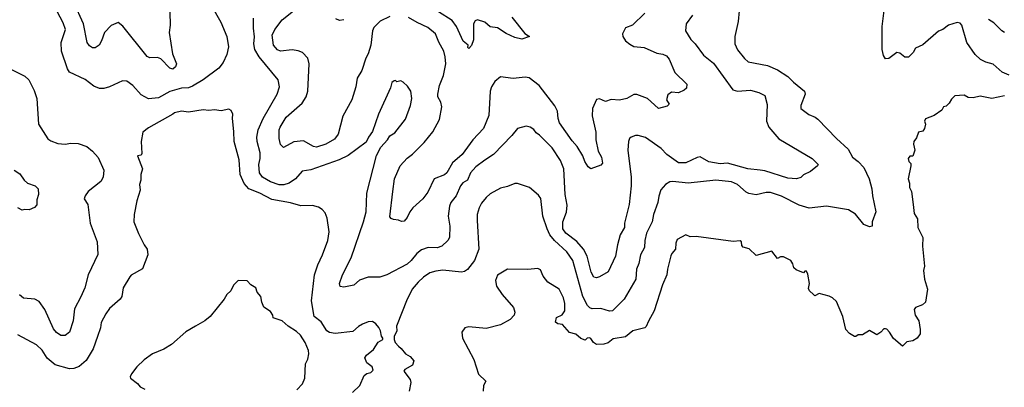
# Model space of a CAD drawing. Extents: x 1678431 to 1860718, y 384618 to 522882.
# Tile 244 of 256: x 1765909 to 1772763, y 482012 to 484573. Entities that reach past the tile are written whole.
import ezdxf

# ---------------------------------------------------------------- set-up
doc = ezdxf.new("R2010")
doc.units = 0

msp = doc.modelspace()

# ---------------------------------------------------------------- linework, layer by layer
at = {"layer": '0CON10XD'}
for points in [[(1767242.5, 484675), (1767308.6, 484555), (1767350, 484455), (1767362, 484385), (1767349.7, 484330.3), (1767325, 484273.8), (1767294, 484235), (1767185, 484154.3), (1767111.1, 484108.9), (1767085, 484099.1), (1767035, 484096.7), (1766955, 484072.8), (1766875, 484029.1), (1766805, 484021.1), (1766755, 484048.6), (1766695.5, 484115), (1766655, 484144.4), (1766625, 484146.9), (1766535, 484104.6), (1766495, 484094.6), (1766465, 484094.5), (1766425, 484109.5), (1766365, 484157.5), (1766255, 484208.6), (1766240.9, 484230.9), (1766200, 484355), (1766197.5, 484415), (1766226.8, 484505), (1766211.9, 484551.9), (1766169.6, 484629.6)], [(1766953.3, 484625), (1766955.6, 484535), (1766949.2, 484485), (1766971.9, 484335), (1767000.8, 484265), (1766994, 484245), (1766975, 484229.2), (1766955, 484236.2), (1766891.2, 484301.2), (1766868.8, 484308.8), (1766815, 484307.8), (1766795, 484317.1), (1766627.3, 484527.3), (1766595, 484553.3), (1766545, 484533.3), (1766500, 484485), (1766478.8, 484425), (1766461.2, 484395), (1766435, 484376), (1766415, 484376.2), (1766395, 484391.2), (1766379.2, 484415), (1766352.7, 484545), (1766285, 484693.3)], [(1770593.1, 484605), (1770549.2, 484545), (1770544.4, 484495), (1770581.4, 484435), (1770610, 484405), (1770670, 484325), (1770739.5, 484269.5), (1770874.2, 484085), (1770905.5, 484075.5), (1770995, 484081.5), (1771055, 484065.6), (1771095, 484045.8), (1771112.1, 483982.1), (1771106.4, 483865), (1771123.6, 483823.6), (1771194, 483744), (1771425, 483606), (1771466.7, 483565), (1771462.5, 483555), (1771413.6, 483516.4), (1771365, 483492.5), (1771345.6, 483474.4), (1771315.6, 483464.4), (1771255, 483468.9), (1771095, 483520), (1771064.5, 483524.5), (1770976.4, 483533.6), (1770835, 483573.2), (1770785, 483569.7), (1770705, 483582.7), (1770645, 483616.9), (1770625, 483613.8), (1770545, 483575.4), (1770495, 483575.4), (1770413.9, 483633.9), (1770375, 483676.7), (1770265, 483751.4), (1770214.2, 483765.8), (1770195, 483765.8), (1770165, 483753.8), (1770154, 483745), (1770145.7, 483725), (1770141.5, 483665), (1770164.4, 483475.6), (1770165.5, 483415), (1770150.4, 483285), (1770119.5, 483155), (1770119.5, 483125), (1770088.6, 483075), (1770069.1, 483005), (1770055.5, 482925), (1770005, 482815.8), (1769945, 482781.1), (1769925, 482774.4), (1769905, 482779.4), (1769886.9, 482815), (1769860, 482925), (1769833.3, 482973.3), (1769787.3, 483027.3), (1769709.6, 483085), (1769690, 483115), (1769688.8, 483165), (1769715, 483231.2), (1769719.8, 483280.2), (1769705.3, 483355.3), (1769697.5, 483535), (1769672.6, 483592.6), (1769615, 483680.6), (1769528.3, 483768.3), (1769504.5, 483784.5), (1769487.6, 483807.6), (1769463.4, 483823.4), (1769435, 483830.8), (1769375, 483814), (1769334.6, 483765.4), (1769206.9, 483633.1), (1769145.6, 483595), (1769085, 483547.3), (1769047.3, 483505), (1769026.1, 483455), (1768993.4, 483436.6), (1768976.4, 483415), (1768946.2, 483345), (1768910.7, 483299.3), (1768901.8, 483275), (1768890.5, 483205), (1768902.9, 483135), (1768900, 483055), (1768890, 483035), (1768847.1, 482995), (1768815, 482983.2), (1768752.5, 482985), (1768705, 482969.5), (1768673.1, 482945), (1768634.4, 482895), (1768605, 482870), (1768464.6, 482795.4), (1768415, 482778.5), (1768335, 482779.4), (1768275, 482759.2), (1768235, 482724.3), (1768165, 482710), (1768140, 482715), (1768136, 482735), (1768156.7, 482795), (1768215.5, 482915), (1768303.1, 483165), (1768321.2, 483235), (1768324.6, 483365), (1768392.6, 483627.4), (1768423.8, 483685), (1768470, 483735), (1768485, 483763.8), (1768520, 483785), (1768595, 483881.2), (1768630, 483975), (1768637.5, 484025), (1768631.2, 484075), (1768609.5, 484109.5), (1768578.3, 484138.3), (1768563, 484147), (1768535, 484140), (1768525, 484150), (1768515, 484147.5), (1768500, 484135), (1768490.8, 484099.2), (1768405.8, 483915), (1768364.2, 483795), (1768336.2, 483755), (1768320.9, 483719.1), (1768195, 483627.3), (1768132.7, 483597.3), (1767935, 483527.5), (1767875, 483517.8), (1767828.6, 483465), (1767785.7, 483435), (1767746.9, 483423.1), (1767715, 483423.2), (1767655, 483443.8), (1767598.2, 483475), (1767579.2, 483505), (1767572.5, 483565), (1767583.3, 483605), (1767583.3, 483645), (1767560.9, 483725), (1767559.7, 483755), (1767568.5, 483805), (1767604.5, 483885), (1767700, 484055), (1767717.5, 484105), (1767707.5, 484155), (1767574.7, 484314.7), (1767545.3, 484365.3), (1767538.2, 484405), (1767544.3, 484454.3), (1767536.2, 484515), (1767535.9, 484584.1)], [(1768485, 484594.4), (1768417.4, 484562.6), (1768375, 484518), (1768365.7, 484495), (1768352.2, 484395), (1768335.6, 484335), (1768317.5, 484305), (1768290.9, 484219.1), (1768258.9, 484165), (1768249.6, 484105), (1768220.4, 484015), (1768159.1, 483900.9), (1768124.7, 483775.3), (1768099.9, 483740.1), (1768040.8, 483705), (1767975.3, 483684.7), (1767955, 483689.2), (1767885, 483729.4), (1767817.7, 483722.3), (1767745, 483683.3), (1767725, 483703.3), (1767715.7, 483745), (1767715.4, 483805), (1767721.8, 483825), (1767764.6, 483895), (1767875, 483991.1), (1767903.5, 484036.5), (1767914, 484075), (1767924.5, 484265), (1767915, 484306.2), (1767878, 484345), (1767847, 484357), (1767805, 484362.9), (1767725, 484354.2), (1767703.2, 484363.2), (1767675.3, 484395), (1767666.7, 484465), (1767684.3, 484505.7), (1767736.7, 484573.3), (1767836.9, 484653.1)], [(1770261.5, 484618.5), (1770175.4, 484534.6), (1770125, 484517.5), (1770104.2, 484475), (1770107.5, 484455), (1770125.8, 484425), (1770155, 484401.9), (1770185, 484387.5), (1770255, 484380), (1770345, 484339.5), (1770385, 484332.9), (1770410.5, 484320.5), (1770428.8, 484298.8), (1770470.5, 484205), (1770553.8, 484125), (1770550, 484095), (1770535, 484082.5), (1770495, 484063.3), (1770445, 484067.5), (1770421.2, 484048.8), (1770411.2, 484015), (1770428.8, 483985), (1770415, 483970), (1770355, 483953.3), (1770303.4, 484003.4), (1770280, 484025), (1770205, 484052), (1770185, 484051.2), (1770135, 484022.9), (1770085, 484013.1), (1770025, 484016), (1769985.9, 484004.1), (1769945, 484022), (1769922.9, 484017.1), (1769895.8, 483955), (1769894.2, 483904.2), (1769918.6, 483788.6), (1769918.9, 483735), (1769936.6, 483656.6), (1769959.2, 483615), (1769965.8, 483574.2), (1769955, 483558.8), (1769885, 483533.3), (1769867.1, 483547.1), (1769843.1, 483585), (1769829.4, 483625), (1769790.4, 483690.4), (1769755, 483730), (1769666.9, 483855), (1769656.9, 483885), (1769653.5, 483935), (1769633.8, 483973.8), (1769524.2, 484115), (1769455, 484166.9), (1769427.5, 484172.5), (1769345, 484163.8), (1769255, 484175.6), (1769216.6, 484143.4), (1769193.5, 484105), (1769184.6, 484075.4), (1769173.5, 483905), (1769137.8, 483815), (1769063.7, 483736.3), (1768990, 483635), (1768922.5, 483575), (1768882.5, 483505), (1768865, 483491.5), (1768792.9, 483465), (1768748.8, 483371.2), (1768715, 483326), (1768645, 483263.3), (1768623.8, 483235), (1768606.2, 483195), (1768585, 483170), (1768566.4, 483166.4), (1768545, 483176.2), (1768510.7, 483180.7), (1768495, 483187.5), (1768485, 483200), (1768506.8, 483376.8), (1768516.9, 483465), (1768556.9, 483555), (1768605, 483608.9), (1768643.4, 483636.6), (1768725, 483718.6), (1768785, 483792.9), (1768832, 483878), (1768848.2, 483965), (1768839.5, 483999.5), (1768820.5, 484035), (1768818.8, 484055), (1768831.9, 484115), (1768860, 484185), (1768874.6, 484265), (1768870.8, 484315), (1768860.9, 484355), (1768826.2, 484416.2), (1768804.2, 484475), (1768749.2, 484519.1), (1768675, 484553.3), (1768615, 484589.2)], [(1769335, 484590), (1769425, 484477.5), (1769457.5, 484455), (1769405, 484437.5), (1769355, 484448), (1769295, 484477.5), (1769235, 484517.1), (1769185, 484524.2), (1769146.4, 484556.4), (1769095, 484572), (1769078.8, 484565), (1769067.5, 484545), (1769067.2, 484432.8), (1769055, 484392.5), (1769035, 484372.5), (1769028.3, 484378.3), (1769030, 484395), (1768995, 484423.8), (1768950.4, 484525), (1768918.5, 484568.5), (1768825, 484628.5)], [(1770917.8, 484635), (1770909.7, 484560.3), (1770886.9, 484455), (1770886.9, 484405), (1770905, 484364.2), (1770953.3, 484303.3), (1770980.3, 484280.3), (1771114, 484254), (1771185, 484224.4), (1771256.6, 484176.6), (1771295, 484137.1), (1771372, 484075), (1771375.5, 484054.5), (1771346, 483975), (1771346.2, 483955), (1771403.1, 483913.1), (1771446.7, 483895), (1771465, 483880.8), (1771594, 483745), (1771675, 483671.4), (1771705.7, 483615), (1771745.8, 483585), (1771785, 483542.5), (1771821.1, 483465), (1771840, 483395), (1771844.5, 483345), (1771868.9, 483235), (1771843.3, 483165), (1771842.5, 483135), (1771825, 483130), (1771785, 483146.2), (1771728, 483218), (1771677.4, 483247.4), (1771525, 483272.7), (1771405, 483260.4), (1771335, 483280.4), (1771213, 483343), (1771135, 483368.2), (1771105, 483370), (1771035, 483353.1), (1770985, 483361.1), (1770965, 483370.9), (1770904.8, 483424.8), (1770863.8, 483443.8), (1770755, 483454.8), (1770563.1, 483433.1), (1770455, 483445.5), (1770435, 483442.9), (1770404.4, 483425.6)], [(1772796.5, 484186.5), (1772748.7, 484208.7), (1772685, 484262.2), (1772635, 484277.5), (1772596.8, 484296.8), (1772560, 484330), (1772500.9, 484415), (1772467.5, 484535), (1772455, 484548), (1772435, 484552.9), (1772375, 484534.4), (1772335, 484505.7), (1772305, 484492.9), (1772195, 484396.9), (1772145.6, 484375), (1772129, 484345), (1772095, 484312.5), (1772071.3, 484311.3), (1772035, 484339.2), (1772015, 484344.2), (1771958.3, 484301.7), (1771935, 484301.2), (1771923, 484323), (1771913.6, 484365), (1771913.5, 484525), (1771928.2, 484655)], [(1768165, 484573.3), (1768135, 484567.5), (1768110, 484580)], [(1772765, 484484), (1772745, 484496), (1772690.2, 484550.2), (1772653.3, 484575)], [(1765825, 484240), (1765945, 484180), (1765973.1, 484153.1), (1766010.4, 484080.4), (1766029.1, 484025), (1766040.6, 483845), (1766105, 483742.5), (1766125, 483728.6), (1766175, 483711.1), (1766225, 483706.5), (1766265, 483713.5), (1766315, 483711.5), (1766375, 483690), (1766415, 483657.1), (1766455, 483612.5), (1766495.6, 483525), (1766489.4, 483475), (1766474.5, 483445.5), (1766386, 483375), (1766364.2, 483345), (1766358, 483325), (1766382.9, 483285), (1766398.6, 483155), (1766448.6, 483025), (1766452.3, 482937.7), (1766385.7, 482795), (1766362.9, 482705), (1766335, 482642), (1766290.5, 482559.5), (1766280, 482475), (1766255.8, 482395), (1766225, 482372), (1766195, 482372), (1766165, 482393.6), (1766145, 482418.9), (1766083.6, 482553.6), (1766045, 482610), (1766015, 482626.2), (1765935, 482633.3), (1765907.1, 482655)], [(1772765, 484043.1), (1772675, 484024), (1772595, 484039.2), (1772545, 484028.8), (1772510.7, 484030.7), (1772483.6, 484046.4), (1772418.3, 484041.7), (1772395, 484020), (1772379.3, 483990.7), (1772358.3, 483971.7), (1772340, 483965), (1772328.3, 483941.7), (1772275, 483906.2), (1772215, 483882.5), (1772207.5, 483865), (1772213.3, 483845), (1772207.5, 483815), (1772195, 483797.5), (1772165, 483790), (1772150.7, 483749.3), (1772133.3, 483725), (1772130, 483705), (1772140, 483665), (1772127, 483623), (1772105, 483622.5), (1772093.3, 483605), (1772097.5, 483585), (1772111.7, 483571.7), (1772113.3, 483555), (1772093.3, 483465), (1772103.3, 483435), (1772103.3, 483405), (1772116.2, 483375), (1772128.8, 483285), (1772135, 483222.5), (1772158.8, 483185), (1772160.8, 483125), (1772196.1, 483056.1), (1772193.8, 482995), (1772206.2, 482855), (1772200, 482825), (1772207.5, 482765), (1772227.8, 482695), (1772214, 482605), (1772194.2, 482585.8), (1772145, 482568), (1772135.8, 482554.2), (1772141.4, 482515), (1772168, 482475), (1772176.1, 482413.9), (1772176.2, 482385), (1772156, 482355), (1772125.3, 482334.7), (1772085, 482327.5), (1772055, 482297.5), (1771991.7, 482351.7), (1771963.8, 482395), (1771945, 482416.7), (1771935, 482420), (1771925, 482420), (1771903.9, 482396.1), (1771875, 482377.5), (1771825, 482406.7), (1771775, 482377.5), (1771745, 482376.7), (1771730, 482365), (1771720, 482365), (1771685, 482387.5), (1771660, 482415), (1771640, 482505), (1771595, 482610), (1771566.1, 482636.1), (1771544.1, 482645.9), (1771475, 482666), (1771445, 482650), (1771435, 482657.5), (1771407.5, 482685), (1771400.7, 482700.7), (1771406.2, 482735), (1771395, 482800), (1771385, 482820), (1771375, 482820), (1771365, 482810), (1771315, 482830), (1771297.5, 482845), (1771291.7, 482871.7), (1771276.4, 482896.4), (1771225, 482920), (1771205, 482920), (1771185, 482910), (1771145, 482960), (1771035, 482930), (1770986.1, 482976.1), (1770945, 482987.5), (1770935, 483000), (1770932.5, 483025), (1770925, 483032.5), (1770875, 483028.5), (1770617.1, 483062.9), (1770575, 483059.6), (1770545, 483074.2), (1770485, 483042.5), (1770475.8, 483015), (1770474, 482975), (1770448.8, 482945), (1770442.1, 482927.9), (1770417.5, 482835), (1770414.2, 482795), (1770383.1, 482725), (1770324.4, 482545), (1770287.2, 482472.8), (1770270.5, 482435), (1770260, 482425), (1770176.2, 482405), (1770125, 482363.1), (1770040, 482350), (1770005, 482322.5), (1769975, 482313.3), (1769925, 482310), (1769903.3, 482325), (1769885, 482352.5), (1769875, 482357.5), (1769860, 482355), (1769845, 482340), (1769815, 482352), (1769781.3, 482381.3), (1769735, 482394), (1769688.3, 482448.3), (1769655, 482453.3), (1769637.5, 482465), (1769645, 482497.5), (1769685, 482517.5), (1769704.3, 482545.7), (1769704.5, 482595), (1769695.3, 482635.2), (1769665, 482695.8), (1769585, 482744.2), (1769552.9, 482785), (1769535, 482830), (1769515, 482839.2), (1769445, 482832), (1769305, 482834.4), (1769235, 482793.3), (1769220, 482755), (1769227, 482717), (1769267.6, 482657.6), (1769347.3, 482567.3), (1769356.4, 482536.4), (1769350, 482515), (1769323.3, 482485), (1769255, 482448), (1769155, 482421.2), (1769035, 482433.8), (1769007.5, 482425), (1768986.7, 482395), (1768991.2, 482355), (1769071.2, 482205), (1769102.1, 482102.1), (1769153.8, 482055), (1769137.1, 482025), (1769134.2, 481985)], [(1768225.8, 481975), (1768275.8, 482025), (1768306.2, 482095), (1768325, 482108), (1768352.5, 482115), (1768368.3, 482131.7), (1768362.5, 482155), (1768325, 482183.3), (1768312, 482218), (1768323.3, 482235), (1768371.2, 482275), (1768405, 482326.7), (1768437.5, 482345), (1768437.5, 482355), (1768427.5, 482367.5), (1768421.2, 482405), (1768408.8, 482428.8), (1768388.8, 482455), (1768365, 482470), (1768335, 482468.6), (1768295, 482451.4), (1768266.2, 482435), (1768228.8, 482401.2), (1768105, 482386.4), (1768065, 482394.7), (1768046.5, 482405), (1768007, 482467), (1767958.7, 482505), (1767939.3, 482615), (1767961.1, 482795), (1767983.8, 482865), (1768017.8, 482935), (1768053.1, 483035), (1768062.5, 483095), (1768049.7, 483189.7), (1768035, 483226.7), (1768015, 483251.2), (1767987.7, 483267.7), (1767947.7, 483277.7), (1767865, 483276.9), (1767795, 483296.9), (1767665, 483319.3), (1767580, 483365), (1767504.4, 483395), (1767471.7, 483431.7), (1767444.1, 483495), (1767435.9, 483595.9), (1767401.1, 483725), (1767400.4, 483795), (1767389.2, 483885), (1767392, 483915), (1767381.2, 483941.2), (1767365, 483948.8), (1767312.3, 483937.7), (1767265, 483944.2), (1767225, 483939.4), (1767185, 483944.2), (1767085, 483929.5), (1767035, 483935.3), (1766987.5, 483925), (1766974.6, 483915.4), (1766805, 483818.8), (1766765, 483790), (1766753.3, 483725), (1766759.3, 483640.7), (1766755, 483630), (1766730, 483625), (1766764, 483535), (1766751.2, 483495), (1766751.2, 483455), (1766742, 483425), (1766748, 483385), (1766725, 483310), (1766706.2, 483215), (1766703.8, 483165), (1766735, 483082.5), (1766774.2, 483005), (1766796, 482975), (1766800, 482935), (1766762.5, 482837.5), (1766685, 482794), (1766675, 482782), (1766630, 482705), (1766618.8, 482645), (1766608.8, 482625), (1766535, 482561.2), (1766507.3, 482522.7), (1766476.8, 482463.2), (1766470.8, 482425), (1766450, 482365), (1766420.9, 482279.1), (1766371.3, 482198.7), (1766323.5, 482156.5), (1766285, 482142.7), (1766255, 482140.8), (1766155, 482168.2), (1766100, 482215), (1766065, 482271.2), (1766025, 482308.8), (1765895, 482376.7)], [(1765871.2, 483525), (1765909.8, 483499.8), (1765940, 483455), (1765963.8, 483435), (1766015.9, 483415.9), (1766037.5, 483395), (1766040, 483355), (1766027, 483317), (1766027.7, 483282.3), (1766012.5, 483265), (1765975, 483248), (1765945, 483251.2), (1765925, 483246.7), (1765895, 483261.2)], [(1770404.4, 483425.6), (1770371.7, 483388.3), (1770357, 483343), (1770351.7, 483298.3), (1770320, 483215), (1770311.8, 483165), (1770273.1, 483085), (1770261.2, 483035), (1770258.1, 482985), (1770231.2, 482935), (1770219.6, 482875), (1770202.9, 482835), (1770197.8, 482765), (1770117.8, 482625), (1770035, 482545.5), (1770015, 482542.7), (1769955, 482560.7), (1769895, 482558.5), (1769878.6, 482565), (1769861.9, 482581.9), (1769827.8, 482645), (1769760.4, 482895), (1769716.4, 482955), (1769630.7, 483035), (1769599.2, 483075), (1769580.4, 483115), (1769551.5, 483205), (1769537.5, 483327.5), (1769521.2, 483351.2), (1769457.5, 483405), (1769375, 483432.5), (1769355, 483432.5), (1769305, 483410), (1769255, 483400), (1769185, 483360), (1769156.2, 483335), (1769122.5, 483295), (1769107.9, 483262.1), (1769094.4, 483215), (1769092.9, 483175), (1769105.6, 482975), (1769074.4, 482895), (1769026.5, 482833.5), (1769005, 482818.9), (1768985.4, 482814.6), (1768855, 482827.5), (1768805, 482821.5), (1768765, 482808.8), (1768719.7, 482780.2), (1768682.7, 482745), (1768640.5, 482695), (1768622.5, 482655), (1768605, 482626.7), (1768531.7, 482438.3), (1768533.8, 482405), (1768516.7, 482365), (1768516.7, 482345), (1768522.5, 482325), (1768545, 482297.5), (1768565, 482282.5), (1768594.3, 482244.3), (1768625.9, 482225.9), (1768652.5, 482195), (1768643.3, 482165), (1768590, 482135), (1768582.5, 482125), (1768628, 482065), (1768632, 482045), (1768620, 481985)], [(1767838.9, 481995), (1767876.9, 482035), (1767892.9, 482075), (1767898, 482175), (1767915, 482207.5), (1767921.1, 482245), (1767918.3, 482268.3), (1767895, 482323.3), (1767862.5, 482375), (1767835, 482400.8), (1767777.6, 482437.6), (1767735, 482474), (1767672.5, 482495), (1767670, 482515), (1767655, 482540), (1767609.3, 482569.3), (1767593.8, 482605), (1767587.5, 482645), (1767562.5, 482675), (1767552.5, 482705), (1767517.5, 482725), (1767493, 482753), (1767430, 482755), (1767397, 482723), (1767377.5, 482685), (1767350.7, 482659.3), (1767332.5, 482625), (1767233.9, 482506.1), (1767197.5, 482475), (1767131.7, 482438.3), (1767065, 482398.8), (1766965, 482310), (1766911.7, 482278.3), (1766833.3, 482245), (1766775, 482203.8), (1766723.8, 482155), (1766687.5, 482105), (1766677.5, 482085), (1766680, 482075), (1766729.3, 482039.3), (1766747.5, 482015), (1766779.3, 481999.3)]]:
    msp.add_lwpolyline(points, dxfattribs=at)

doc.saveas('drawing.dxf')
